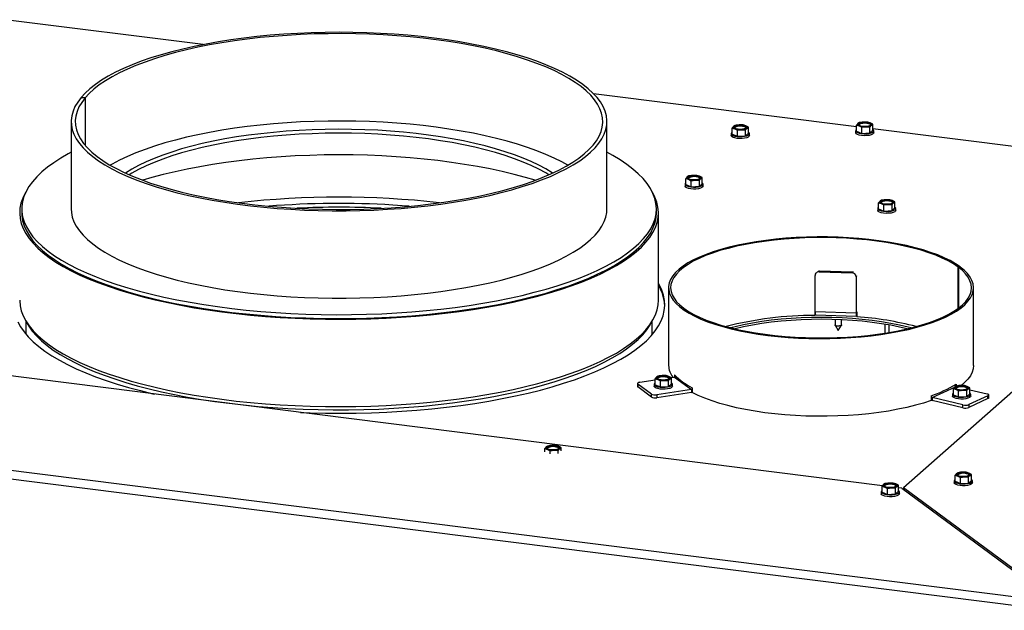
# Model space of a CAD drawing. Header units: millimetres. Extents: x 21 to 204, y 7 to 289.
# Tile 15 of 28: x 146 to 170, y 102 to 117. Entities that reach past the tile are written whole.
import ezdxf

# ---------------------------------------------------------------- set-up
doc = ezdxf.new("R2010")
doc.units = ezdxf.units.MM

msp = doc.modelspace()

# ---------------------------------------------------------------- linework, layer by layer
at = {"color": 7, "linetype": 'Continuous', "lineweight": 25}
for p, q in [((150.853, 116.105), (146.059, 116.709)), ((147.889, 114.82), (147.985, 114.811)), ((147.89, 114.821), (147.89, 114.82)), ((147.987, 114.812), (147.89, 114.821)), ((147.985, 114.811), (147.985, 113.665)), ((147.987, 114.812), (147.987, 113.663)), ((166.707, 114.108), (160.328, 114.911)), ((147.65, 114.238), (147.65, 112.116)), ((160.65, 112.116), (160.65, 114.238)), ((166.778, 114.212), (166.743, 114.188)), ((166.878, 114.225), (166.778, 114.212)), ((166.978, 114.223), (166.878, 114.225)), ((167.042, 114.204), (166.978, 114.223)), ((163.688, 114.08), (163.752, 114.061)), ((163.688, 113.933), (163.688, 114.08)), ((163.76, 114.143), (163.724, 114.118)), ((163.752, 114.061), (163.816, 114.028)), ((163.859, 114.155), (163.76, 114.143)), ((163.816, 114.028), (163.916, 114.04)), ((163.816, 113.881), (163.816, 114.028)), ((163.959, 114.154), (163.859, 114.155)), ((163.916, 114.04), (164.016, 114.039)), ((164.023, 114.134), (163.959, 114.154)), ((164.016, 113.892), (164.016, 114.039)), ((164.087, 114.102), (164.023, 114.134)), ((164.051, 114.077), (164.087, 114.102)), ((164.087, 113.955), (164.087, 114.102)), ((166.686, 114.014), (166.686, 113.967)), ((166.707, 114.149), (166.771, 114.13)), ((166.707, 114.003), (166.707, 114.149)), ((166.707, 114.003), (166.835, 113.951)), ((166.771, 114.13), (166.835, 114.097)), ((166.835, 114.097), (166.935, 114.11)), ((166.835, 113.951), (166.835, 114.097)), ((166.935, 114.11), (167.034, 114.108)), ((167.034, 113.962), (167.034, 114.108)), ((167.034, 113.962), (167.106, 114.025)), ((167.106, 114.171), (167.042, 114.204)), ((167.07, 114.146), (167.106, 114.171)), ((167.106, 114.025), (167.106, 114.171)), ((173.723, 113.224), (167.106, 114.057)), ((167.126, 113.967), (167.126, 114.014)), ((163.668, 113.944), (163.668, 113.897)), ((163.688, 113.933), (163.816, 113.881)), ((163.816, 113.881), (164.016, 113.892)), ((164.016, 113.892), (164.087, 113.955)), ((164.108, 113.897), (164.108, 113.944)), ((166.835, 113.951), (167.034, 113.962)), ((162.565, 112.854), (162.629, 112.835)), ((162.565, 112.707), (162.565, 112.854)), ((162.637, 112.917), (162.601, 112.892)), ((162.629, 112.835), (162.693, 112.802)), ((162.736, 112.929), (162.637, 112.917)), ((162.693, 112.802), (162.793, 112.814)), ((162.693, 112.655), (162.693, 112.802)), ((162.836, 112.928), (162.736, 112.929)), ((162.793, 112.814), (162.893, 112.813)), ((162.9, 112.908), (162.836, 112.928)), ((162.893, 112.666), (162.893, 112.813)), ((162.964, 112.876), (162.9, 112.908)), ((162.928, 112.851), (162.964, 112.876)), ((162.964, 112.729), (162.964, 112.876)), ((162.545, 112.718), (162.545, 112.671)), ((162.565, 112.707), (162.693, 112.655)), ((162.693, 112.655), (162.893, 112.666)), ((162.893, 112.666), (162.964, 112.729)), ((162.985, 112.671), (162.985, 112.718)), ((146.532, 112.498), (146.535, 112.498)), ((146.548, 112.525), (146.533, 112.5)), ((146.536, 112.499), (146.533, 112.5)), ((146.533, 112.5), (146.533, 112.498)), ((167.314, 112.328), (167.278, 112.303)), ((167.414, 112.34), (167.314, 112.328)), ((167.513, 112.338), (167.414, 112.34)), ((167.577, 112.319), (167.513, 112.338)), ((167.641, 112.286), (167.577, 112.319)), ((146.45, 112.116), (146.45, 112.022)), ((161.85, 112.022), (161.85, 112.116)), ((167.222, 112.129), (167.222, 112.082)), ((167.242, 112.265), (167.306, 112.245)), ((167.242, 112.118), (167.242, 112.265)), ((167.242, 112.118), (167.37, 112.066)), ((167.306, 112.245), (167.37, 112.212)), ((167.37, 112.212), (167.47, 112.225)), ((167.37, 112.066), (167.37, 112.212)), ((167.37, 112.066), (167.57, 112.077)), ((167.47, 112.225), (167.57, 112.223)), ((167.57, 112.077), (167.57, 112.223)), ((167.57, 112.077), (167.641, 112.14)), ((167.605, 112.262), (167.641, 112.286)), ((167.641, 112.14), (167.641, 112.286)), ((167.662, 112.082), (167.662, 112.129)), ((161.9, 109.901), (161.9, 112.022)), ((174.96, 111.618), (167.848, 105.346)), ((169.219, 110.712), (169.174, 110.705)), ((169.174, 109.704), (169.174, 110.705)), ((169.226, 110.706), (169.181, 110.7)), ((169.181, 110.7), (169.181, 109.709)), ((169.219, 110.705), (169.219, 110.712)), ((165.702, 109.63), (165.702, 110.502)), ((165.713, 110.55), (165.706, 110.528)), ((165.809, 110.618), (165.802, 110.593)), ((165.802, 110.593), (166.598, 110.567)), ((165.809, 110.618), (166.605, 110.592)), ((166.598, 110.567), (166.605, 110.592)), ((166.697, 110.469), (166.697, 109.597)), ((162.147, 110.204), (162.147, 108.318)), ((169.547, 108.318), (169.547, 110.204)), ((167.337, 105.398), (134.988, 109.473)), ((165.696, 109.652), (165.696, 109.534)), ((165.702, 109.63), (166.697, 109.597)), ((165.711, 109.547), (166.706, 109.514)), ((166.716, 109.618), (166.705, 109.619)), ((166.716, 109.613), (166.71, 109.592)), ((166.71, 109.592), (166.71, 109.521)), ((166.716, 109.542), (166.71, 109.521)), ((166.716, 109.618), (166.716, 109.5)), ((146.55, 109.394), (146.55, 109.078)), ((161.75, 109.068), (161.75, 109.394)), ((166.185, 109.433), (166.185, 109.3)), ((166.186, 109.295), (166.265, 109.169)), ((166.265, 109.169), (166.343, 109.295)), ((166.345, 109.3), (166.345, 109.426)), ((167.393, 109.318), (167.393, 109.102)), ((171.556, 102.568), (126.535, 108.24)), ((126.449, 108.056), (171.536, 102.375)), ((161.891, 108.059), (161.855, 108.034)), ((161.991, 108.071), (161.891, 108.059)), ((162.09, 108.07), (161.991, 108.071)), ((162.154, 108.05), (162.09, 108.07)), ((162.218, 108.018), (162.154, 108.05)), ((162.183, 107.993), (162.218, 108.018)), ((162.206, 108.024), (162.292, 108.037)), ((162.218, 107.871), (162.218, 108.018)), ((162.292, 108.037), (162.703, 107.733)), ((162.294, 108.092), (162.294, 108.038)), ((161.39, 107.88), (161.39, 107.809)), ((161.728, 107.623), (161.399, 107.866)), ((161.399, 107.866), (161.399, 107.795)), ((161.728, 107.552), (161.399, 107.795)), ((161.449, 107.91), (161.82, 107.966)), ((161.799, 107.86), (161.799, 107.813)), ((161.82, 107.996), (161.884, 107.977)), ((161.82, 107.849), (161.82, 107.996)), ((161.82, 107.849), (161.948, 107.797)), ((161.884, 107.977), (161.948, 107.944)), ((161.948, 107.944), (162.047, 107.956)), ((161.948, 107.797), (161.948, 107.944)), ((161.948, 107.797), (162.147, 107.808)), ((162.047, 107.956), (162.147, 107.955)), ((162.147, 107.808), (162.147, 107.955)), ((162.147, 107.808), (162.218, 107.871)), ((162.239, 107.813), (162.239, 107.86)), ((162.722, 107.776), (162.722, 107.658)), ((169.13, 107.818), (169.094, 107.793)), ((169.125, 107.864), (169.125, 107.815)), ((169.229, 107.83), (169.13, 107.818)), ((169.329, 107.829), (169.229, 107.83)), ((169.393, 107.809), (169.329, 107.829)), ((169.457, 107.777), (169.393, 107.809)), ((169.421, 107.752), (169.457, 107.777)), ((169.457, 107.63), (169.457, 107.777)), ((161.728, 107.552), (161.728, 107.623)), ((162.703, 107.733), (161.86, 107.606)), ((162.703, 107.663), (161.86, 107.536)), ((161.86, 107.606), (161.86, 107.536)), ((162.703, 107.733), (162.703, 107.663)), ((162.703, 107.663), (162.722, 107.667)), ((168.519, 107.583), (168.519, 107.465)), ((169.291, 107.359), (168.539, 107.539)), ((168.539, 107.539), (168.539, 107.468)), ((169.038, 107.619), (169.038, 107.572)), ((169.058, 107.755), (169.122, 107.736)), ((169.058, 107.608), (169.058, 107.755)), ((169.058, 107.608), (169.186, 107.556)), ((169.122, 107.736), (169.186, 107.703)), ((169.186, 107.703), (169.286, 107.715)), ((169.186, 107.556), (169.186, 107.703)), ((169.186, 107.556), (169.386, 107.567)), ((169.286, 107.715), (169.386, 107.714)), ((169.386, 107.567), (169.386, 107.714)), ((169.386, 107.567), (169.457, 107.63)), ((169.897, 107.583), (169.43, 107.367)), ((169.457, 107.73), (169.874, 107.63)), ((169.478, 107.572), (169.478, 107.619)), ((169.897, 107.512), (169.897, 107.583)), ((169.916, 107.532), (169.916, 107.603)), ((169.291, 107.288), (168.539, 107.468)), ((169.291, 107.288), (169.291, 107.359)), ((169.897, 107.512), (169.43, 107.296)), ((169.43, 107.367), (169.43, 107.296)), ((159.215, 106.363), (159.179, 106.339)), ((159.315, 106.376), (159.215, 106.363)), ((159.414, 106.374), (159.315, 106.376)), ((159.478, 106.355), (159.414, 106.374)), ((159.542, 106.322), (159.478, 106.355)), ((159.143, 106.3), (159.207, 106.281)), ((159.143, 106.225), (159.143, 106.3)), ((159.207, 106.281), (159.271, 106.248)), ((159.271, 106.248), (159.371, 106.261)), ((159.271, 106.173), (159.271, 106.248)), ((159.371, 106.261), (159.471, 106.259)), ((159.471, 106.184), (159.471, 106.259)), ((159.507, 106.298), (159.542, 106.322)), ((159.542, 106.247), (159.542, 106.322)), ((169.099, 105.652), (169.163, 105.633)), ((169.099, 105.506), (169.099, 105.652)), ((169.171, 105.715), (169.135, 105.691)), ((169.163, 105.633), (169.227, 105.6)), ((169.27, 105.728), (169.171, 105.715)), ((169.227, 105.6), (169.327, 105.613)), ((169.37, 105.726), (169.27, 105.728)), ((169.327, 105.613), (169.426, 105.611)), ((169.434, 105.707), (169.37, 105.726)), ((169.426, 105.465), (169.426, 105.611)), ((169.498, 105.674), (169.434, 105.707)), ((169.462, 105.65), (169.498, 105.674)), ((169.498, 105.528), (169.498, 105.674)), ((167.328, 105.387), (167.392, 105.368)), ((167.328, 105.241), (167.328, 105.387)), ((167.4, 105.45), (167.364, 105.425)), ((167.499, 105.462), (167.4, 105.45)), ((167.599, 105.461), (167.499, 105.462)), ((167.663, 105.442), (167.599, 105.461)), ((167.727, 105.409), (167.663, 105.442)), ((167.691, 105.384), (167.727, 105.409)), ((167.727, 105.263), (167.727, 105.409)), ((169.079, 105.517), (169.079, 105.47)), ((169.099, 105.506), (169.227, 105.454)), ((169.227, 105.454), (169.227, 105.6)), ((169.227, 105.454), (169.426, 105.465)), ((169.426, 105.465), (169.498, 105.528)), ((169.519, 105.47), (169.519, 105.517)), ((167.308, 105.252), (167.308, 105.205)), ((167.328, 105.241), (167.456, 105.189)), ((167.392, 105.368), (167.456, 105.335)), ((167.456, 105.335), (167.556, 105.347)), ((167.456, 105.189), (167.456, 105.335)), ((167.456, 105.189), (167.656, 105.2)), ((167.556, 105.347), (167.656, 105.346)), ((167.656, 105.2), (167.656, 105.346)), ((167.656, 105.2), (167.727, 105.263)), ((167.803, 105.339), (167.727, 105.349)), ((167.748, 105.205), (167.748, 105.252)), ((167.803, 105.339), (171.556, 102.568)), ((171.601, 102.575), (167.848, 105.346)), ((167.848, 105.346), (167.848, 105.305))]:
    msp.add_line(p, q, dxfattribs=at)
at = {"color": 8, "linetype": 'Continuous', "lineweight": 25}
for p, q in [((166.704, 110.491), (166.697, 110.469)), ((166.704, 109.619), (166.697, 109.597)), ((166.71, 109.592), (166.707, 109.592)), ((167.49, 109.301), (167.49, 109.118)), ((168.539, 107.539), (169.107, 107.802))]:
    msp.add_line(p, q, dxfattribs=at)
at = {"color": 7, "linetype": 'Continuous', "lineweight": 25, "flags": 128}
for points in [[(147.889, 114.82), (147.807, 114.711), (147.742, 114.6), (147.694, 114.489), (147.663, 114.377), (147.65, 114.265), (147.655, 114.152), (147.677, 114.04), (147.717, 113.928), (147.773, 113.817), (147.848, 113.708), (147.939, 113.599), (148.046, 113.493), (148.171, 113.388), (148.311, 113.286), (148.467, 113.186), (148.638, 113.089), (148.825, 112.995), (149.025, 112.905), (149.24, 112.818), (149.467, 112.735), (149.708, 112.656), (149.96, 112.581), (150.223, 112.511), (150.497, 112.446), (150.781, 112.385), (151.074, 112.329), (151.376, 112.278), (151.685, 112.233), (152, 112.193), (152.321, 112.159), (152.647, 112.13), (152.978, 112.107), (153.311, 112.089), (153.647, 112.078), (153.984, 112.072), (154.321, 112.072), (154.658, 112.078), (154.994, 112.089), (155.327, 112.107), (155.657, 112.13), (155.983, 112.159), (156.305, 112.194), (156.62, 112.234), (156.929, 112.279), (157.23, 112.33), (157.523, 112.386), (157.807, 112.446), (158.081, 112.512), (158.344, 112.582), (158.596, 112.657), (158.836, 112.736), (159.064, 112.819), (159.278, 112.906), (159.478, 112.997), (159.664, 113.091), (159.835, 113.188), (159.991, 113.287), (160.131, 113.39), (160.255, 113.494), (160.363, 113.601), (160.454, 113.709), (160.527, 113.819), (160.584, 113.93), (160.623, 114.042), (160.645, 114.154), (160.649, 114.266), (160.636, 114.379), (160.605, 114.491), (160.557, 114.602), (160.492, 114.712), (160.41, 114.821), (160.31, 114.929), (160.194, 115.035), (160.062, 115.138), (159.914, 115.239), (159.75, 115.338), (159.572, 115.433), (159.378, 115.525), (159.171, 115.614), (158.95, 115.699), (158.716, 115.78), (158.469, 115.857), (158.212, 115.929), (157.943, 115.997), (157.664, 116.061), (157.375, 116.119), (157.078, 116.172), (156.773, 116.22), (156.461, 116.263), (156.142, 116.3), (155.818, 116.332), (155.49, 116.358), (155.158, 116.378), (154.824, 116.393), (154.487, 116.402), (154.15, 116.404), (153.813, 116.402), (153.476, 116.393), (153.142, 116.378), (152.81, 116.358), (152.481, 116.332), (152.158, 116.3), (151.839, 116.263), (151.527, 116.22), (151.222, 116.172), (150.925, 116.119), (150.636, 116.061), (150.357, 115.997), (150.088, 115.929), (149.83, 115.857), (149.584, 115.78), (149.35, 115.699), (149.129, 115.614), (148.922, 115.525), (148.728, 115.433), (148.55, 115.338), (148.386, 115.239), (148.238, 115.138), (148.105, 115.035), (147.99, 114.929), (147.89, 114.821)], [(147.985, 114.811), (147.904, 114.703), (147.839, 114.593), (147.792, 114.482), (147.762, 114.371), (147.75, 114.26), (147.756, 114.148), (147.778, 114.037), (147.819, 113.926), (147.876, 113.816), (147.951, 113.707), (148.043, 113.599), (148.152, 113.494), (148.277, 113.39), (148.418, 113.289), (148.575, 113.19), (148.747, 113.094), (148.934, 113.002), (149.135, 112.912), (149.35, 112.827), (149.578, 112.745), (149.819, 112.667), (150.071, 112.594), (150.335, 112.525), (150.609, 112.461), (150.893, 112.401), (151.185, 112.347), (151.486, 112.298), (151.794, 112.254), (152.109, 112.216), (152.429, 112.183), (152.754, 112.156), (153.083, 112.134), (153.415, 112.119), (153.748, 112.109), (154.083, 112.105), (154.418, 112.106), (154.752, 112.114), (155.085, 112.127), (155.415, 112.147), (155.742, 112.171), (156.064, 112.202), (156.381, 112.238), (156.692, 112.28), (156.996, 112.327), (157.292, 112.379), (157.579, 112.437), (157.857, 112.499), (158.125, 112.566), (158.382, 112.637), (158.628, 112.713), (158.861, 112.794), (159.081, 112.878), (159.288, 112.966), (159.48, 113.057), (159.658, 113.152), (159.821, 113.249), (159.969, 113.35), (160.1, 113.452), (160.215, 113.557), (160.314, 113.664), (160.396, 113.772), (160.46, 113.882), (160.507, 113.992), (160.537, 114.104), (160.55, 114.215), (160.544, 114.327), (160.522, 114.438), (160.481, 114.549), (160.424, 114.659), (160.349, 114.768), (160.257, 114.875), (160.149, 114.981), (160.024, 115.085), (159.883, 115.186), (159.726, 115.285), (159.554, 115.38), (159.368, 115.473), (159.166, 115.562), (158.952, 115.648), (158.724, 115.73), (158.483, 115.808), (158.231, 115.881), (157.967, 115.95), (157.693, 116.014), (157.409, 116.074), (157.117, 116.128), (156.816, 116.177), (156.508, 116.221), (156.193, 116.259), (155.873, 116.292), (155.548, 116.32), (155.219, 116.341), (154.888, 116.357), (154.554, 116.367), (154.219, 116.371), (153.884, 116.369), (153.55, 116.362), (153.217, 116.348), (152.887, 116.329), (152.561, 116.304), (152.238, 116.274), (151.921, 116.238), (151.61, 116.196), (151.307, 116.149), (151.01, 116.097), (150.723, 116.039), (150.445, 115.977), (150.177, 115.91), (149.92, 115.839), (149.674, 115.763), (149.441, 115.682), (149.22, 115.598), (149.014, 115.51), (148.821, 115.419), (148.643, 115.325), (148.48, 115.227), (148.332, 115.127), (148.201, 115.024), (148.085, 114.919), (147.987, 114.812)], [(159.703, 113.177), (159.554, 113.259), (159.368, 113.352), (159.166, 113.441), (158.952, 113.527), (158.724, 113.609), (158.483, 113.686), (158.231, 113.76), (157.967, 113.829), (157.693, 113.893), (157.409, 113.952), (157.117, 114.007), (156.816, 114.056), (156.508, 114.1), (156.193, 114.138), (155.873, 114.171), (155.548, 114.198), (155.219, 114.22), (154.888, 114.236), (154.554, 114.246), (154.219, 114.25), (153.884, 114.248), (153.55, 114.24), (153.217, 114.227), (152.887, 114.208), (152.561, 114.183), (152.238, 114.152), (151.921, 114.116), (151.61, 114.075), (151.307, 114.028), (151.01, 113.975), (150.723, 113.918), (150.445, 113.856), (150.177, 113.789), (149.92, 113.717), (149.674, 113.641), (149.441, 113.561), (149.22, 113.477), (149.014, 113.389), (148.821, 113.298), (148.643, 113.203), (148.597, 113.177)], [(166.959, 114.214), (167.004, 114.205), (167.037, 114.192), (167.054, 114.175), (167.054, 114.158), (167.035, 114.142), (167.001, 114.128), (166.956, 114.12), (166.905, 114.117), (166.853, 114.12), (166.809, 114.129), (166.776, 114.143), (166.758, 114.159), (166.759, 114.176), (166.777, 114.193), (166.811, 114.206), (166.857, 114.214), (166.908, 114.217), (166.959, 114.214)], [(155.712, 113.978), (155.402, 114.004), (155.089, 114.024), (154.772, 114.039), (154.453, 114.047), (154.134, 114.05), (153.814, 114.047), (153.496, 114.037), (153.179, 114.023), (152.866, 114.002), (152.556, 113.975), (152.251, 113.943), (151.952, 113.906), (151.66, 113.863), (151.375, 113.814), (151.099, 113.761), (150.832, 113.702), (150.575, 113.639), (150.329, 113.571), (150.094, 113.498), (149.872, 113.422), (149.662, 113.341), (149.467, 113.257), (149.285, 113.169), (149.119, 113.078), (148.969, 112.985)], [(159.331, 112.985), (159.318, 112.994), (159.165, 113.088), (158.997, 113.178), (158.814, 113.266), (158.617, 113.35), (158.406, 113.43), (158.183, 113.506), (157.947, 113.578), (157.699, 113.645), (157.441, 113.708), (157.173, 113.766), (156.896, 113.819), (156.61, 113.867), (156.317, 113.91), (156.018, 113.947), (155.712, 113.978)], [(163.688, 113.975), (163.673, 113.96), (163.668, 113.939), (163.681, 113.919), (163.711, 113.901), (163.755, 113.886), (163.81, 113.876), (163.871, 113.871), (163.933, 113.873), (163.992, 113.88), (164.042, 113.892), (164.08, 113.909), (164.102, 113.928), (164.107, 113.949), (164.094, 113.97), (164.087, 113.975)], [(163.752, 114.061), (163.739, 114.067), (163.728, 114.074), (163.72, 114.081), (163.715, 114.088), (163.713, 114.096), (163.713, 114.103), (163.717, 114.111), (163.724, 114.118)], [(163.941, 114.144), (163.985, 114.135), (164.018, 114.122), (164.036, 114.106), (164.035, 114.088), (164.017, 114.072), (163.983, 114.059), (163.937, 114.05), (163.886, 114.048), (163.835, 114.051), (163.79, 114.06), (163.757, 114.073), (163.74, 114.089), (163.74, 114.107), (163.759, 114.123), (163.793, 114.136), (163.838, 114.145), (163.889, 114.148), (163.941, 114.144)], [(164.023, 114.134), (164.036, 114.128), (164.047, 114.122), (164.055, 114.114), (164.06, 114.107), (164.063, 114.099), (164.062, 114.092), (164.058, 114.084), (164.051, 114.077)], [(166.707, 114.045), (166.692, 114.03), (166.687, 114.009), (166.7, 113.989), (166.73, 113.97), (166.774, 113.955), (166.829, 113.945), (166.89, 113.941), (166.952, 113.942), (167.011, 113.949), (167.061, 113.962), (167.099, 113.978), (167.121, 113.998), (167.126, 114.019), (167.113, 114.039), (167.106, 114.045)], [(166.771, 114.13), (166.758, 114.136), (166.747, 114.143), (166.739, 114.15), (166.734, 114.158), (166.731, 114.165), (166.732, 114.173), (166.736, 114.18), (166.743, 114.188)], [(167.042, 114.204), (167.055, 114.198), (167.066, 114.191), (167.074, 114.184), (167.079, 114.177), (167.081, 114.169), (167.08, 114.161), (167.077, 114.154), (167.07, 114.146)], [(155.712, 113.884), (155.402, 113.91), (155.089, 113.93), (154.772, 113.944), (154.453, 113.953), (154.134, 113.955), (153.814, 113.952), (153.496, 113.943), (153.179, 113.928), (152.866, 113.908), (152.556, 113.881), (152.251, 113.849), (151.952, 113.811), (151.66, 113.768), (151.375, 113.72), (151.099, 113.666), (150.832, 113.608), (150.575, 113.544), (150.329, 113.477), (150.094, 113.404), (149.872, 113.328), (149.662, 113.247), (149.467, 113.163), (149.285, 113.075), (149.119, 112.984), (149.056, 112.946)], [(159.244, 112.946), (159.165, 112.994), (158.997, 113.084), (158.814, 113.172), (158.617, 113.255), (158.406, 113.336), (158.183, 113.412), (157.947, 113.484), (157.699, 113.551), (157.441, 113.614), (157.173, 113.672), (156.896, 113.725), (156.61, 113.773), (156.317, 113.815), (156.018, 113.852), (155.712, 113.884)], [(164.108, 113.897), (164.102, 113.881), (164.08, 113.862), (164.042, 113.845), (163.992, 113.833), (163.933, 113.825), (163.871, 113.824), (163.81, 113.829), (163.755, 113.839), (163.711, 113.854), (163.681, 113.872), (163.668, 113.892), (163.668, 113.897)], [(167.126, 113.967), (167.121, 113.951), (167.099, 113.931), (167.061, 113.915), (167.011, 113.902), (166.952, 113.895), (166.89, 113.894), (166.829, 113.898), (166.774, 113.908), (166.73, 113.923), (166.7, 113.941), (166.687, 113.962), (166.686, 113.967)], [(147.65, 113.492), (147.58, 113.455), (147.395, 113.348), (147.225, 113.239), (147.072, 113.127), (146.935, 113.013), (146.814, 112.896), (146.71, 112.778), (146.624, 112.659), (146.554, 112.538), (146.502, 112.416), (146.468, 112.293), (146.452, 112.17), (146.453, 112.047), (146.472, 111.924), (146.508, 111.802), (146.562, 111.68), (146.634, 111.559), (146.722, 111.44), (146.828, 111.322), (146.951, 111.206), (147.09, 111.092), (147.246, 110.98), (147.417, 110.871), (147.604, 110.765), (147.806, 110.662), (148.023, 110.562), (148.253, 110.466), (148.497, 110.374), (148.754, 110.285), (149.024, 110.201), (149.305, 110.121), (149.598, 110.046), (149.901, 109.976), (150.214, 109.91), (150.536, 109.85), (150.866, 109.795), (151.203, 109.745), (151.548, 109.701), (151.898, 109.662), (152.254, 109.629), (152.614, 109.601), (152.977, 109.58), (153.344, 109.564), (153.712, 109.554), (154.081, 109.55), (154.45, 109.552), (154.819, 109.559), (155.186, 109.573), (155.55, 109.593), (155.912, 109.618), (156.269, 109.649), (156.622, 109.686), (156.968, 109.728), (157.309, 109.776), (157.642, 109.829), (157.967, 109.887), (158.283, 109.951), (158.59, 110.019), (158.886, 110.093), (159.172, 110.171), (159.446, 110.253), (159.708, 110.34), (159.957, 110.431), (160.193, 110.526), (160.415, 110.624), (160.622, 110.726), (160.815, 110.831), (160.992, 110.939), (161.153, 111.05), (161.299, 111.163), (161.428, 111.278), (161.54, 111.395), (161.635, 111.514), (161.713, 111.635), (161.774, 111.756), (161.817, 111.878), (161.842, 112.001), (161.85, 112.124), (161.84, 112.247), (161.812, 112.37), (161.767, 112.492), (161.704, 112.613), (161.624, 112.734), (161.527, 112.852), (161.412, 112.969), (161.281, 113.084), (161.134, 113.197), (160.97, 113.308), (160.791, 113.415), (160.65, 113.492)], [(158.912, 112.812), (158.672, 112.882), (158.397, 112.955), (158.111, 113.023), (157.816, 113.087), (157.511, 113.145), (157.198, 113.198), (156.877, 113.246), (156.55, 113.289), (156.217, 113.326), (155.878, 113.358), (155.535, 113.384), (155.189, 113.404), (154.84, 113.418), (154.49, 113.427), (154.138, 113.429), (153.787, 113.426), (153.437, 113.417), (153.088, 113.403), (152.742, 113.382), (152.399, 113.356), (152.061, 113.324), (151.728, 113.286), (151.401, 113.243), (151.081, 113.195), (150.768, 113.141), (150.464, 113.083), (150.169, 113.019), (149.884, 112.95), (149.61, 112.877), (149.388, 112.812)], [(162.629, 112.835), (162.616, 112.841), (162.605, 112.848), (162.597, 112.855), (162.592, 112.862), (162.59, 112.87), (162.591, 112.877), (162.594, 112.885), (162.601, 112.892)], [(162.818, 112.918), (162.863, 112.909), (162.896, 112.896), (162.913, 112.88), (162.912, 112.862), (162.894, 112.846), (162.86, 112.833), (162.814, 112.824), (162.763, 112.822), (162.712, 112.825), (162.667, 112.834), (162.634, 112.847), (162.617, 112.863), (162.617, 112.881), (162.636, 112.897), (162.67, 112.91), (162.715, 112.919), (162.767, 112.922), (162.818, 112.918)], [(162.9, 112.908), (162.913, 112.902), (162.924, 112.896), (162.932, 112.888), (162.937, 112.881), (162.94, 112.873), (162.939, 112.866), (162.935, 112.858), (162.928, 112.851)], [(162.565, 112.749), (162.55, 112.734), (162.545, 112.713), (162.558, 112.693), (162.588, 112.675), (162.632, 112.66), (162.687, 112.65), (162.748, 112.645), (162.811, 112.647), (162.869, 112.654), (162.92, 112.666), (162.957, 112.683), (162.979, 112.702), (162.984, 112.723), (162.971, 112.744), (162.964, 112.749)], [(162.985, 112.671), (162.979, 112.655), (162.957, 112.636), (162.92, 112.619), (162.869, 112.607), (162.811, 112.599), (162.748, 112.598), (162.687, 112.603), (162.632, 112.613), (162.588, 112.627), (162.558, 112.646), (162.545, 112.666), (162.545, 112.671)], [(146.532, 112.498), (146.473, 112.377), (146.431, 112.254), (146.407, 112.132), (146.4, 112.009), (146.411, 111.886), (146.439, 111.763), (146.485, 111.641), (146.548, 111.52), (146.628, 111.4), (146.725, 111.282), (146.839, 111.165), (146.97, 111.05), (147.117, 110.937), (147.28, 110.827), (147.458, 110.719), (147.652, 110.614), (147.86, 110.513), (148.082, 110.415), (148.319, 110.321), (148.568, 110.23), (148.83, 110.144), (149.104, 110.061), (149.39, 109.983), (149.686, 109.91), (149.993, 109.842), (150.309, 109.778), (150.633, 109.72), (150.966, 109.667), (151.306, 109.619), (151.652, 109.577), (152.004, 109.54), (152.361, 109.509), (152.721, 109.483), (153.085, 109.463), (153.452, 109.449), (153.82, 109.441), (154.189, 109.439), (154.557, 109.442), (154.925, 109.452), (155.291, 109.467), (155.654, 109.488), (156.014, 109.515), (156.37, 109.547), (156.721, 109.585), (157.066, 109.629), (157.404, 109.678), (157.735, 109.732), (158.058, 109.791), (158.372, 109.856), (158.676, 109.925), (158.971, 109.999), (159.254, 110.078), (159.526, 110.161), (159.785, 110.249), (160.032, 110.34), (160.265, 110.435), (160.485, 110.534), (160.69, 110.636), (160.88, 110.741), (161.056, 110.85), (161.215, 110.96), (161.359, 111.074), (161.486, 111.189), (161.597, 111.306), (161.69, 111.425), (161.767, 111.546), (161.826, 111.667), (161.868, 111.789), (161.893, 111.912), (161.9, 112.035), (161.889, 112.158), (161.861, 112.28), (161.816, 112.402), (161.753, 112.523), (161.752, 112.525)], [(167.306, 112.245), (167.293, 112.252), (167.282, 112.258), (167.274, 112.265), (167.269, 112.273), (167.267, 112.28), (167.268, 112.288), (167.271, 112.296), (167.278, 112.303)], [(167.495, 112.329), (167.54, 112.32), (167.573, 112.307), (167.59, 112.29), (167.589, 112.273), (167.571, 112.257), (167.537, 112.244), (167.491, 112.235), (167.44, 112.232), (167.389, 112.235), (167.344, 112.244), (167.311, 112.258), (167.294, 112.274), (167.294, 112.292), (167.313, 112.308), (167.347, 112.321), (167.392, 112.329), (167.444, 112.332), (167.495, 112.329)], [(167.577, 112.319), (167.591, 112.313), (167.601, 112.306), (167.609, 112.299), (167.614, 112.292), (167.617, 112.284), (167.616, 112.276), (167.612, 112.269), (167.605, 112.262)], [(147.65, 112.116), (147.655, 112.031), (147.677, 111.919), (147.717, 111.807), (147.773, 111.696), (147.848, 111.586), (147.939, 111.478), (148.046, 111.371), (148.171, 111.267), (148.311, 111.164), (148.467, 111.065), (148.638, 110.968), (148.825, 110.874), (149.025, 110.784), (149.24, 110.697), (149.467, 110.614), (149.708, 110.535), (149.96, 110.46), (150.223, 110.39), (150.497, 110.324), (150.781, 110.263), (151.074, 110.208), (151.376, 110.157), (151.685, 110.112), (152, 110.072), (152.321, 110.037), (152.647, 110.008), (152.978, 109.985), (153.311, 109.968), (153.647, 109.956), (153.984, 109.95), (154.321, 109.951), (154.658, 109.956), (154.994, 109.968), (155.327, 109.986), (155.657, 110.009), (155.983, 110.038), (156.305, 110.072), (156.62, 110.112), (156.929, 110.158), (157.23, 110.208), (157.523, 110.264), (157.807, 110.325), (158.081, 110.391), (158.344, 110.461), (158.596, 110.536), (158.836, 110.615), (159.064, 110.698), (159.278, 110.785), (159.478, 110.875), (159.664, 110.969), (159.835, 111.066), (159.991, 111.166), (160.131, 111.268), (160.255, 111.373), (160.363, 111.48), (160.454, 111.588), (160.527, 111.698), (160.584, 111.809), (160.623, 111.92), (160.645, 112.033), (160.65, 112.116)], [(155.852, 112.181), (155.797, 112.186), (155.453, 112.21)], [(167.242, 112.16), (167.227, 112.145), (167.222, 112.124), (167.235, 112.104), (167.265, 112.085), (167.309, 112.071), (167.364, 112.06), (167.425, 112.056), (167.488, 112.057), (167.546, 112.065), (167.597, 112.077), (167.634, 112.094), (167.657, 112.113), (167.661, 112.134), (167.648, 112.154), (167.641, 112.16)], [(167.662, 112.082), (167.657, 112.066), (167.634, 112.046), (167.597, 112.03), (167.546, 112.017), (167.488, 112.01), (167.425, 112.009), (167.364, 112.013), (167.309, 112.023), (167.265, 112.038), (167.235, 112.057), (167.222, 112.077), (167.222, 112.082)], [(146.45, 112.022), (146.453, 111.953), (146.472, 111.83), (146.508, 111.707), (146.562, 111.586), (146.634, 111.465), (146.722, 111.345), (146.828, 111.228), (146.951, 111.111), (147.09, 110.997), (147.246, 110.886), (147.417, 110.777), (147.604, 110.671), (147.806, 110.568), (148.023, 110.468), (148.253, 110.372), (148.497, 110.279), (148.754, 110.191), (149.024, 110.107), (149.305, 110.027), (149.598, 109.952), (149.901, 109.882), (150.214, 109.816), (150.536, 109.756), (150.866, 109.701), (151.203, 109.651), (151.548, 109.606), (151.898, 109.568), (152.254, 109.535), (152.614, 109.507), (152.977, 109.485), (153.344, 109.47), (153.712, 109.46), (154.081, 109.456), (154.45, 109.457), (154.819, 109.465), (155.186, 109.479), (155.55, 109.498), (155.912, 109.524), (156.269, 109.555), (156.622, 109.591), (156.968, 109.634), (157.309, 109.681), (157.642, 109.735), (157.967, 109.793), (158.283, 109.857), (158.59, 109.925), (158.886, 109.998), (159.172, 110.076), (159.446, 110.159), (159.708, 110.246), (159.957, 110.337), (160.193, 110.431), (160.415, 110.53), (160.622, 110.632), (160.815, 110.737), (160.992, 110.845), (161.153, 110.955), (161.299, 111.068), (161.428, 111.184), (161.54, 111.301), (161.635, 111.42), (161.713, 111.54), (161.774, 111.662), (161.817, 111.784), (161.842, 111.907), (161.85, 112.022)], [(169.219, 110.712), (169.106, 110.788), (168.978, 110.861), (168.835, 110.932), (168.677, 110.999), (168.506, 111.062), (168.322, 111.121), (168.127, 111.176), (167.92, 111.226), (167.704, 111.271), (167.479, 111.311), (167.246, 111.346), (167.007, 111.375), (166.762, 111.399), (166.512, 111.417), (166.26, 111.43), (166.005, 111.436), (165.75, 111.437), (165.495, 111.432), (165.242, 111.421), (164.992, 111.404), (164.746, 111.382), (164.505, 111.353), (164.271, 111.32), (164.044, 111.281), (163.825, 111.237), (163.616, 111.188), (163.418, 111.134), (163.231, 111.076), (163.057, 111.014), (162.896, 110.948), (162.749, 110.879), (162.617, 110.806), (162.501, 110.73), (162.4, 110.652), (162.315, 110.572), (162.248, 110.49), (162.197, 110.406), (162.164, 110.322), (162.148, 110.237), (162.15, 110.152), (162.17, 110.067), (162.207, 109.983), (162.261, 109.9), (162.333, 109.818), (162.421, 109.738), (162.525, 109.661), (162.646, 109.586), (162.781, 109.514), (162.931, 109.445), (163.095, 109.38), (163.272, 109.318), (163.462, 109.261), (163.662, 109.209), (163.873, 109.161), (164.094, 109.118), (164.323, 109.08), (164.559, 109.048), (164.801, 109.021), (165.048, 109), (165.299, 108.984), (165.553, 108.975), (165.808, 108.971), (166.063, 108.973), (166.317, 108.981), (166.569, 108.994), (166.817, 109.014), (167.061, 109.039), (167.299, 109.07), (167.53, 109.106), (167.754, 109.147), (167.968, 109.193), (168.172, 109.245), (168.365, 109.3), (168.545, 109.36), (168.714, 109.424), (168.868, 109.492), (169.008, 109.563), (169.133, 109.637), (169.243, 109.714), (169.336, 109.793), (169.412, 109.874), (169.472, 109.957), (169.515, 110.041), (169.54, 110.126), (169.547, 110.211), (169.537, 110.296), (169.509, 110.38), (169.464, 110.464), (169.401, 110.547), (169.322, 110.628), (169.226, 110.706)], [(169.174, 110.705), (169.061, 110.781), (168.933, 110.854), (168.789, 110.924), (168.631, 110.991), (168.46, 111.054), (168.276, 111.112), (168.08, 111.166), (167.874, 111.216), (167.657, 111.261), (167.432, 111.3), (167.199, 111.334), (166.959, 111.363), (166.714, 111.386), (166.465, 111.403), (166.213, 111.415), (165.959, 111.42), (165.704, 111.42), (165.45, 111.414), (165.198, 111.401), (164.949, 111.383), (164.705, 111.36), (164.466, 111.33), (164.234, 111.295), (164.01, 111.255), (163.794, 111.21), (163.589, 111.16), (163.394, 111.105), (163.212, 111.046), (163.042, 110.983), (162.886, 110.916), (162.745, 110.845), (162.618, 110.771), (162.507, 110.695), (162.413, 110.616), (162.335, 110.536), (162.274, 110.453), (162.231, 110.369), (162.205, 110.285), (162.197, 110.2), (162.207, 110.115), (162.234, 110.031), (162.279, 109.948), (162.341, 109.865), (162.421, 109.785), (162.517, 109.706), (162.629, 109.63), (162.757, 109.557), (162.9, 109.486), (163.057, 109.42), (163.228, 109.357), (163.412, 109.298), (163.607, 109.243), (163.813, 109.194), (164.03, 109.149), (164.255, 109.109), (164.487, 109.075), (164.727, 109.046), (164.972, 109.023), (165.221, 109.005), (165.473, 108.994), (165.727, 108.988), (165.982, 108.988), (166.236, 108.994), (166.488, 109.006), (166.737, 109.024), (166.981, 109.048), (167.22, 109.077), (167.453, 109.111), (167.677, 109.151), (167.893, 109.196), (168.099, 109.246), (168.293, 109.301), (168.476, 109.36), (168.646, 109.423), (168.803, 109.49), (168.945, 109.561), (169.072, 109.634), (169.183, 109.711), (169.278, 109.789), (169.357, 109.87), (169.418, 109.952), (169.462, 110.036), (169.488, 110.12), (169.497, 110.205), (169.488, 110.29), (169.461, 110.374), (169.417, 110.458), (169.355, 110.54), (169.276, 110.621), (169.181, 110.7)], [(165.783, 110.616), (165.79, 110.617), (165.809, 110.618)], [(166.605, 110.592), (166.625, 110.589), (166.632, 110.588)], [(153.216, 107.177), (153.446, 107.169), (153.819, 107.161), (154.192, 107.158), (154.565, 107.162), (154.937, 107.171), (155.307, 107.186), (155.675, 107.208), (156.04, 107.234), (156.4, 107.267), (156.755, 107.305), (157.104, 107.349), (157.447, 107.398), (157.783, 107.452), (158.11, 107.512), (158.428, 107.577), (158.737, 107.647), (159.036, 107.721), (159.324, 107.8), (159.6, 107.884), (159.865, 107.972), (160.116, 108.064), (160.354, 108.16), (160.578, 108.259), (160.788, 108.362), (160.984, 108.468), (161.164, 108.577), (161.328, 108.689), (161.476, 108.803), (161.608, 108.919), (161.723, 109.037), (161.822, 109.157), (161.903, 109.279), (161.967, 109.401), (162.014, 109.525), (162.043, 109.649), (162.054, 109.773), (162.048, 109.897), (162.024, 110.022), (161.983, 110.145), (161.924, 110.268), (161.9, 110.31)], [(146.4, 109.901), (146.4, 109.888), (146.411, 109.765), (146.439, 109.642), (146.485, 109.52), (146.548, 109.399), (146.628, 109.279), (146.725, 109.16), (146.839, 109.043), (146.97, 108.928), (147.117, 108.816), (147.28, 108.705), (147.458, 108.598), (147.652, 108.493), (147.86, 108.392), (148.082, 108.294), (148.319, 108.199), (148.568, 108.109), (148.83, 108.022), (149.104, 107.94), (149.39, 107.862), (149.686, 107.789), (149.993, 107.721), (150.309, 107.657), (150.633, 107.599), (150.966, 107.546), (151.306, 107.498), (151.652, 107.455), (152.004, 107.419), (152.361, 107.387), (152.721, 107.362), (153.085, 107.342), (153.452, 107.328), (153.82, 107.32), (154.189, 107.318), (154.557, 107.321), (154.925, 107.33), (155.291, 107.346), (155.654, 107.367), (156.014, 107.393), (156.37, 107.426), (156.721, 107.464), (157.066, 107.507), (157.404, 107.556), (157.735, 107.611), (158.058, 107.67), (158.372, 107.735), (158.676, 107.804), (158.971, 107.878), (159.254, 107.957), (159.526, 108.04), (159.785, 108.127), (160.032, 108.219), (160.265, 108.314), (160.485, 108.413), (160.69, 108.515), (160.88, 108.62), (161.056, 108.728), (161.215, 108.839), (161.359, 108.952), (161.486, 109.068), (161.597, 109.185), (161.69, 109.304), (161.767, 109.424), (161.826, 109.546), (161.868, 109.668), (161.893, 109.79), (161.9, 109.901)], [(168.033, 109.23), (167.957, 109.249), (167.752, 109.297), (167.538, 109.34), (167.315, 109.378), (167.084, 109.41), (166.848, 109.436), (166.606, 109.457), (166.36, 109.473), (166.112, 109.482), (165.862, 109.485), (165.613, 109.483), (165.364, 109.474), (165.118, 109.46), (164.876, 109.439), (164.638, 109.413), (164.407, 109.382), (164.183, 109.345), (163.968, 109.303), (163.762, 109.255), (163.661, 109.23)], [(167.938, 109.207), (167.752, 109.25), (167.538, 109.293), (167.315, 109.33), (167.084, 109.363), (166.848, 109.389), (166.606, 109.41), (166.36, 109.425), (166.112, 109.435), (165.862, 109.438), (165.613, 109.435), (165.364, 109.427), (165.118, 109.412), (164.876, 109.392), (164.638, 109.366), (164.407, 109.335), (164.183, 109.298), (163.968, 109.256), (163.762, 109.208), (163.756, 109.207)], [(166.697, 109.597), (166.698, 109.575), (166.698, 109.555), (166.7, 109.539), (166.701, 109.526), (166.703, 109.518), (166.705, 109.514), (166.707, 109.515), (166.71, 109.521)], [(166.705, 109.619), (166.705, 109.613), (166.705, 109.605), (166.706, 109.599), (166.706, 109.594), (166.707, 109.59), (166.708, 109.589), (166.709, 109.589), (166.71, 109.592)], [(146.353, 109.376), (146.421, 109.254), (146.505, 109.133), (146.607, 109.013), (146.726, 108.895), (146.861, 108.779), (147.013, 108.666), (147.18, 108.555), (147.363, 108.446), (147.561, 108.341), (147.774, 108.239), (148.001, 108.14), (148.242, 108.045), (148.496, 107.954), (148.763, 107.867), (149.042, 107.784), (149.332, 107.706), (149.633, 107.632), (149.67, 107.624)], [(146.548, 109.399), (146.551, 109.393), (146.619, 109.272), (146.704, 109.152), (146.807, 109.034), (146.927, 108.918), (147.063, 108.803), (147.215, 108.691), (147.384, 108.581), (147.568, 108.475), (147.767, 108.371), (147.981, 108.271), (148.209, 108.174), (148.45, 108.081), (148.705, 107.992), (148.972, 107.907), (149.252, 107.826), (149.542, 107.75), (149.843, 107.679), (150.154, 107.613), (150.474, 107.551), (150.803, 107.495), (151.139, 107.444), (151.483, 107.399), (151.832, 107.359), (152.187, 107.325), (152.546, 107.296), (152.909, 107.273), (153.275, 107.257), (153.642, 107.245), (154.011, 107.24), (154.381, 107.241), (154.749, 107.248), (155.117, 107.26), (155.482, 107.279), (155.844, 107.303), (156.202, 107.333), (156.556, 107.368), (156.903, 107.41), (157.245, 107.456), (157.58, 107.509), (157.906, 107.566), (158.224, 107.629), (158.533, 107.696), (158.831, 107.769), (159.119, 107.846), (159.395, 107.928), (159.659, 108.014), (159.911, 108.104), (160.149, 108.198), (160.374, 108.295), (160.584, 108.397), (160.779, 108.501), (160.96, 108.608), (161.124, 108.719), (161.273, 108.831), (161.405, 108.946), (161.52, 109.063), (161.618, 109.182), (161.7, 109.302), (161.752, 109.399)], [(166.345, 109.3), (166.339, 109.291), (166.323, 109.282), (166.297, 109.276), (166.267, 109.273), (166.236, 109.275), (166.21, 109.281), (166.192, 109.289), (166.185, 109.299), (166.185, 109.3)], [(169.547, 108.318), (169.539, 108.237), (169.513, 108.152), (169.47, 108.068), (169.409, 107.985), (169.331, 107.903), (169.244, 107.83)], [(161.884, 107.977), (161.87, 107.983), (161.859, 107.99), (161.851, 107.997), (161.846, 108.004), (161.844, 108.012), (161.845, 108.019), (161.849, 108.027), (161.855, 108.034)], [(162.072, 108.06), (162.117, 108.051), (162.15, 108.038), (162.167, 108.022), (162.166, 108.004), (162.148, 107.988), (162.114, 107.975), (162.069, 107.966), (162.017, 107.964), (161.966, 107.967), (161.921, 107.976), (161.888, 107.989), (161.871, 108.005), (161.872, 108.023), (161.89, 108.039), (161.924, 108.052), (161.969, 108.061), (162.021, 108.064), (162.072, 108.06)], [(162.154, 108.05), (162.168, 108.044), (162.178, 108.038), (162.187, 108.03), (162.192, 108.023), (162.194, 108.015), (162.193, 108.008), (162.189, 108), (162.183, 107.993)], [(161.449, 107.91), (161.432, 107.907), (161.417, 107.903), (161.405, 107.897), (161.396, 107.892), (161.391, 107.885), (161.39, 107.879), (161.392, 107.872), (161.399, 107.866)], [(161.82, 107.891), (161.804, 107.876), (161.799, 107.855), (161.813, 107.835), (161.842, 107.817), (161.886, 107.802), (161.941, 107.792), (162.002, 107.787), (162.065, 107.789), (162.124, 107.796), (162.174, 107.808), (162.212, 107.825), (162.234, 107.844), (162.238, 107.865), (162.225, 107.886), (162.218, 107.891)], [(162.239, 107.813), (162.234, 107.797), (162.212, 107.778), (162.174, 107.761), (162.124, 107.749), (162.065, 107.741), (162.002, 107.74), (161.941, 107.745), (161.886, 107.755), (161.842, 107.769), (161.813, 107.788), (161.799, 107.808), (161.799, 107.813)], [(169.122, 107.736), (169.109, 107.742), (169.098, 107.748), (169.09, 107.756), (169.085, 107.763), (169.083, 107.771), (169.083, 107.778), (169.087, 107.786), (169.094, 107.793)], [(169.311, 107.819), (169.355, 107.81), (169.388, 107.797), (169.406, 107.781), (169.405, 107.763), (169.387, 107.747), (169.353, 107.734), (169.307, 107.725), (169.256, 107.722), (169.205, 107.726), (169.16, 107.735), (169.127, 107.748), (169.11, 107.764), (169.11, 107.782), (169.129, 107.798), (169.163, 107.811), (169.208, 107.82), (169.259, 107.822), (169.311, 107.819)], [(169.393, 107.809), (169.406, 107.803), (169.417, 107.796), (169.425, 107.789), (169.43, 107.782), (169.432, 107.774), (169.432, 107.767), (169.428, 107.759), (169.421, 107.752)], [(168.519, 107.465), (168.334, 107.405), (168.137, 107.35), (167.929, 107.299), (167.711, 107.253), (167.484, 107.212), (167.248, 107.177), (167.006, 107.147), (166.759, 107.123), (166.507, 107.105), (166.252, 107.093), (165.994, 107.086), (165.737, 107.086), (165.479, 107.091), (165.224, 107.103), (164.971, 107.12), (164.723, 107.143), (164.48, 107.172), (164.244, 107.207), (164.015, 107.247), (163.796, 107.292), (163.586, 107.342), (163.388, 107.397), (163.201, 107.456), (163.027, 107.52), (162.867, 107.587), (162.722, 107.658)], [(169.058, 107.65), (169.043, 107.635), (169.038, 107.614), (169.051, 107.594), (169.081, 107.576), (169.125, 107.561), (169.18, 107.551), (169.241, 107.546), (169.303, 107.548), (169.362, 107.555), (169.412, 107.567), (169.45, 107.584), (169.472, 107.603), (169.477, 107.624), (169.464, 107.645), (169.457, 107.65)], [(169.478, 107.572), (169.472, 107.556), (169.45, 107.537), (169.412, 107.52), (169.362, 107.508), (169.303, 107.5), (169.241, 107.499), (169.18, 107.504), (169.125, 107.514), (169.081, 107.528), (169.051, 107.547), (169.038, 107.567), (169.038, 107.572)], [(169.897, 107.583), (169.907, 107.589), (169.913, 107.595), (169.916, 107.601), (169.915, 107.608), (169.909, 107.614), (169.901, 107.62), (169.889, 107.625), (169.874, 107.63)], [(169.916, 107.532), (169.916, 107.531), (169.913, 107.524), (169.907, 107.518), (169.897, 107.512)], [(168.519, 107.476), (168.52, 107.475), (168.539, 107.468)], [(159.207, 106.281), (159.194, 106.287), (159.183, 106.294), (159.175, 106.301), (159.17, 106.309), (159.168, 106.316), (159.169, 106.324), (159.172, 106.332), (159.179, 106.339)], [(159.396, 106.365), (159.441, 106.356), (159.474, 106.343), (159.491, 106.326), (159.49, 106.309), (159.472, 106.293), (159.438, 106.28), (159.392, 106.271), (159.341, 106.268), (159.29, 106.271), (159.245, 106.28), (159.212, 106.294), (159.195, 106.31), (159.195, 106.327), (159.214, 106.344), (159.248, 106.357), (159.293, 106.365), (159.345, 106.368), (159.396, 106.365)], [(159.478, 106.355), (159.492, 106.349), (159.502, 106.342), (159.51, 106.335), (159.516, 106.328), (159.518, 106.32), (159.517, 106.312), (159.513, 106.305), (159.507, 106.298)], [(169.163, 105.633), (169.15, 105.639), (169.139, 105.646), (169.131, 105.653), (169.126, 105.661), (169.124, 105.668), (169.124, 105.676), (169.128, 105.684), (169.135, 105.691)], [(169.352, 105.717), (169.396, 105.708), (169.429, 105.695), (169.447, 105.678), (169.446, 105.661), (169.427, 105.645), (169.394, 105.631), (169.348, 105.623), (169.297, 105.62), (169.245, 105.623), (169.201, 105.632), (169.168, 105.646), (169.15, 105.662), (169.151, 105.679), (169.17, 105.696), (169.204, 105.709), (169.249, 105.717), (169.3, 105.72), (169.352, 105.717)], [(169.434, 105.707), (169.447, 105.701), (169.458, 105.694), (169.466, 105.687), (169.471, 105.68), (169.473, 105.672), (169.473, 105.664), (169.469, 105.657), (169.462, 105.65)], [(167.392, 105.368), (167.379, 105.374), (167.368, 105.381), (167.36, 105.388), (167.355, 105.395), (167.353, 105.403), (167.354, 105.411), (167.357, 105.418), (167.364, 105.425)], [(167.581, 105.452), (167.626, 105.443), (167.659, 105.429), (167.676, 105.413), (167.675, 105.396), (167.657, 105.379), (167.623, 105.366), (167.577, 105.358), (167.526, 105.355), (167.475, 105.358), (167.43, 105.367), (167.397, 105.38), (167.38, 105.397), (167.38, 105.414), (167.399, 105.43), (167.433, 105.444), (167.478, 105.452), (167.53, 105.455), (167.581, 105.452)], [(167.663, 105.442), (167.676, 105.436), (167.687, 105.429), (167.695, 105.422), (167.7, 105.414), (167.703, 105.407), (167.702, 105.399), (167.698, 105.392), (167.691, 105.384)], [(169.099, 105.548), (169.084, 105.533), (169.079, 105.512), (169.092, 105.492), (169.122, 105.473), (169.166, 105.458), (169.221, 105.448), (169.282, 105.444), (169.344, 105.445), (169.403, 105.452), (169.453, 105.465), (169.491, 105.482), (169.513, 105.501), (169.518, 105.522), (169.505, 105.542), (169.498, 105.548)], [(169.519, 105.47), (169.513, 105.454), (169.491, 105.434), (169.453, 105.418), (169.403, 105.405), (169.344, 105.398), (169.282, 105.397), (169.221, 105.401), (169.166, 105.411), (169.122, 105.426), (169.092, 105.445), (169.079, 105.465), (169.079, 105.47)], [(167.328, 105.283), (167.313, 105.268), (167.308, 105.247), (167.321, 105.226), (167.351, 105.208), (167.395, 105.193), (167.45, 105.183), (167.511, 105.179), (167.574, 105.18), (167.632, 105.187), (167.683, 105.2), (167.72, 105.216), (167.742, 105.236), (167.747, 105.257), (167.734, 105.277), (167.727, 105.283)], [(167.748, 105.205), (167.742, 105.189), (167.72, 105.169), (167.683, 105.152), (167.632, 105.14), (167.574, 105.133), (167.511, 105.131), (167.45, 105.136), (167.395, 105.146), (167.351, 105.161), (167.321, 105.179), (167.308, 105.2), (167.308, 105.205)]]:
    msp.add_lwpolyline(points, dxfattribs=at)
at = {"color": 7, "linetype": 'Continuous', "lineweight": 25}
for centre, radius, start, end in [((166.873, 113.976), 0.249, 88.879, 121.6372), ((166.91, 113.818), 0.408, 71.1486, 94.4899), ((163.854, 113.906), 0.249, 88.879, 121.6372), ((163.884, 113.861), 0.266, 77.6438, 122.3174), ((163.884, 114.447), 0.408, 251.1486, 274.4899), ((163.891, 113.749), 0.408, 71.1486, 94.4899), ((163.921, 114.289), 0.249, 268.879, 301.6372), ((163.94, 113.978), 0.143, 49.045, 89.6179), ((166.903, 113.931), 0.266, 77.6438, 122.3174), ((166.903, 114.516), 0.408, 251.1486, 274.4899), ((166.939, 114.358), 0.249, 268.879, 301.6372), ((166.958, 114.047), 0.143, 49.045, 89.6179), ((162.732, 112.68), 0.249, 88.879, 121.6372), ((162.761, 112.635), 0.266, 77.6438, 122.3174), ((162.761, 113.221), 0.408, 251.1486, 274.4899), ((162.768, 112.523), 0.408, 71.1486, 94.4899), ((162.798, 113.063), 0.249, 268.879, 301.6372), ((162.817, 112.752), 0.143, 49.045, 89.6179), ((154.15, 90.568), 21.834, 83.5911, 96.4089), ((167.409, 112.091), 0.249, 88.879, 121.6372), ((167.438, 112.046), 0.266, 77.6438, 122.3174), ((167.445, 111.933), 0.408, 71.1486, 94.4899), ((167.494, 112.163), 0.143, 49.045, 89.6179), ((154.151, 91.401), 20.85, 86.4211, 94.6873), ((154.15, 91.144), 21.013, 87.214, 92.786), ((154.15, 91.138), 21.019, 87.2148, 92.7852), ((167.438, 112.631), 0.408, 251.1486, 274.4899), ((167.475, 112.474), 0.249, 268.879, 301.6372), ((165.796, 110.5), 0.0933, 86.185, 178.6823), ((166.597, 110.466), 0.101, 1.8636, 89.2471), ((161.031, 109.721), 1.024, 2.6518, 31.9629), ((165.715, 100.729), 8.805, 90.1211, 104.3005), ((165.912, 109.609), 0.211, 174.1682, 197.1418), ((166.153, 101.665), 7.855, 75.245, 85.8915), ((162.636, 108.33), 0.489, 181.3436, 217.7392), ((161.986, 107.822), 0.249, 88.879, 121.6372), ((162.015, 107.777), 0.266, 77.6438, 122.3174), ((162.023, 107.665), 0.408, 71.1486, 94.4899), ((162.071, 107.894), 0.143, 49.045, 89.6179), ((162.283, 108.09), 0.0537, 279.7241, 323.1149), ((163.373, 109.106), 1.481, 223.2188, 243.8957), ((161.407, 107.81), 0.0168, 183.8167, 241.8881), ((162.015, 108.363), 0.408, 251.1486, 274.4899), ((162.052, 108.205), 0.249, 268.879, 301.6372), ((167.594, 110.371), 2.937, 288.3473, 301.4165), ((169.139, 107.862), 0.0552, 202.4659, 253.2053), ((169.224, 107.581), 0.249, 88.879, 121.6372), ((169.254, 107.536), 0.266, 77.6438, 122.3174), ((169.261, 107.423), 0.408, 71.1486, 94.4899), ((169.31, 107.653), 0.143, 49.045, 89.6179), ((161.819, 107.814), 0.211, 244.4364, 281.2021), ((161.819, 107.743), 0.211, 244.4364, 281.2021), ((162.695, 107.783), 0.0505, 279.0381, 301.7604), ((168.551, 107.585), 0.0473, 226.0944, 255.3586), ((169.254, 108.121), 0.408, 251.1486, 274.4899), ((169.291, 107.964), 0.249, 268.879, 301.6372), ((169.348, 107.597), 0.245, 256.5637, 289.6819), ((169.348, 107.527), 0.245, 256.5637, 289.6819), ((159.31, 106.127), 0.249, 88.879, 121.6372), ((159.339, 106.082), 0.266, 77.6438, 122.3174), ((159.347, 105.969), 0.408, 71.1486, 94.4899), ((159.395, 106.198), 0.143, 49.045, 89.6179), ((159.339, 106.667), 0.408, 251.1486, 274.4899), ((159.376, 106.51), 0.249, 268.879, 301.6372), ((169.265, 105.479), 0.249, 88.879, 121.6372), ((169.295, 105.434), 0.266, 77.6438, 122.3174), ((169.295, 106.019), 0.408, 251.1486, 274.4899), ((169.302, 105.321), 0.408, 71.1486, 94.4899), ((169.332, 105.861), 0.249, 268.879, 301.6372), ((169.351, 105.55), 0.143, 49.045, 89.6179), ((167.495, 105.214), 0.249, 88.879, 121.6372), ((167.524, 105.169), 0.266, 77.6438, 122.3174), ((167.531, 105.056), 0.408, 71.1486, 94.4899), ((167.561, 105.596), 0.249, 268.879, 301.6372), ((167.58, 105.285), 0.143, 49.045, 89.6179), ((167.524, 105.754), 0.408, 251.1486, 274.4899)]:
    msp.add_arc(centre, radius, start, end, dxfattribs=at)
for points, knots in [([(163.724, 114.118), (163.715, 114.109), (163.703, 114.098), (163.691, 114.083), (163.688, 114.08)], [0, 0, 0, 0, 0.750835, 1, 1, 1, 1]), ([(164.016, 114.039), (164.019, 114.042), (164.03, 114.057), (164.042, 114.068), (164.051, 114.077)], [0, 0, 0, 0, 0.249165, 1, 1, 1, 1]), ([(166.743, 114.188), (166.734, 114.179), (166.722, 114.168), (166.71, 114.153), (166.707, 114.149)], [0, 0, 0, 0, 0.750835, 1, 1, 1, 1]), ([(167.034, 114.108), (167.037, 114.112), (167.049, 114.126), (167.061, 114.138), (167.07, 114.146)], [0, 0, 0, 0, 0.249165, 1, 1, 1, 1]), ([(162.601, 112.892), (162.592, 112.883), (162.58, 112.872), (162.568, 112.857), (162.565, 112.854)], [0, 0, 0, 0, 0.750835, 1, 1, 1, 1]), ([(162.893, 112.813), (162.896, 112.816), (162.907, 112.831), (162.919, 112.842), (162.928, 112.851)], [0, 0, 0, 0, 0.249165, 1, 1, 1, 1]), ([(167.278, 112.303), (167.269, 112.294), (167.257, 112.283), (167.245, 112.268), (167.242, 112.265)], [0, 0, 0, 0, 0.750835, 1, 1, 1, 1]), ([(167.57, 112.223), (167.573, 112.227), (167.585, 112.241), (167.596, 112.253), (167.605, 112.262)], [0, 0, 0, 0, 0.249165, 1, 1, 1, 1]), ([(161.855, 108.034), (161.846, 108.025), (161.834, 108.014), (161.823, 107.999), (161.82, 107.996)], [0, 0, 0, 0, 0.7508352, 1, 1, 1, 1]), ([(162.147, 107.955), (162.15, 107.958), (162.162, 107.973), (162.174, 107.984), (162.183, 107.993)], [0, 0, 0, 0, 0.249165, 1, 1, 1, 1]), ([(169.094, 107.793), (169.085, 107.784), (169.073, 107.773), (169.061, 107.758), (169.058, 107.755)], [0, 0, 0, 0, 0.7508352, 1, 1, 1, 1]), ([(169.386, 107.714), (169.388, 107.717), (169.4, 107.732), (169.412, 107.743), (169.421, 107.752)], [0, 0, 0, 0, 0.249165, 1, 1, 1, 1]), ([(159.179, 106.339), (159.17, 106.33), (159.158, 106.319), (159.146, 106.304), (159.143, 106.3)], [0, 0, 0, 0, 0.750835, 1, 1, 1, 1]), ([(159.471, 106.259), (159.474, 106.263), (159.486, 106.277), (159.498, 106.289), (159.507, 106.298)], [0, 0, 0, 0, 0.249165, 1, 1, 1, 1]), ([(169.135, 105.691), (169.126, 105.682), (169.114, 105.671), (169.102, 105.656), (169.099, 105.652)], [0, 0, 0, 0, 0.750835, 1, 1, 1, 1]), ([(169.426, 105.611), (169.429, 105.615), (169.441, 105.629), (169.453, 105.641), (169.462, 105.65)], [0, 0, 0, 0, 0.249165, 1, 1, 1, 1]), ([(167.364, 105.425), (167.355, 105.417), (167.343, 105.405), (167.331, 105.391), (167.328, 105.387)], [0, 0, 0, 0, 0.750835, 1, 1, 1, 1]), ([(167.656, 105.346), (167.659, 105.35), (167.671, 105.364), (167.682, 105.376), (167.691, 105.384)], [0, 0, 0, 0, 0.249165, 1, 1, 1, 1])]:
    msp.add_open_spline(points, degree=3, knots=knots, dxfattribs=at)

doc.saveas('drawing.dxf')
